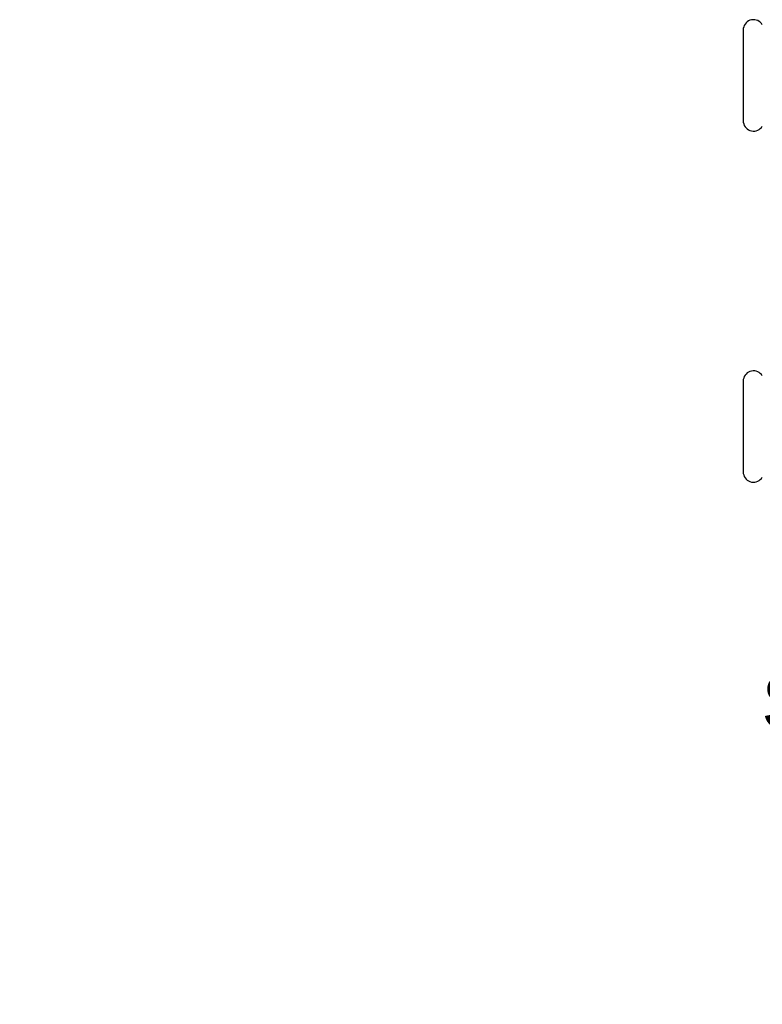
# Model space of a CAD drawing. Header units: millimetres. Extents: x 40 to 3637, y 48 to 329.
# Tile 1 of 4: x 40 to 250, y 48 to 327. Entities that reach past the tile are written whole.
import ezdxf

# ---------------------------------------------------------------- set-up
doc = ezdxf.new("R2010")
doc.units = ezdxf.units.MM
doc.layers.add('DETAIL', color=2, linetype='Continuous')
doc.layers.add('TEXT', color=7, linetype='Continuous')
doc.styles.add('fastrack', font='ARIAL.TTF')

msp = doc.modelspace()

# ---------------------------------------------------------------- linework, layer by layer
at = {"layer": 'DETAIL'}
for p, q in [((244.91, 324), (244.91, 297.5)), ((244.91, 224.77), (244.91, 198.27))]:
    msp.add_line(p, q, dxfattribs=at)
for centre, start, end in [((247.78, 323.61), 101.0816, 172.16), ((247.78, 323.61), 30.0001, 101.0807), ((247.78, 297.9), 187.84, 258.9184), ((247.78, 297.9), 258.9193, 329.9999), ((247.78, 224.38), 101.0816, 172.16), ((247.78, 224.38), 30.0001, 101.0807), ((247.78, 198.67), 187.84, 258.9184), ((247.78, 198.67), 258.9193, 329.9999)]:
    msp.add_arc(centre, 2.89, start, end, dxfattribs=at)

# ---------------------------------------------------------------- texts
at = {"layer": 'TEXT', "insert": (40.35, 166.12), "char_height": 15, "width": 610.7018, "attachment_point": 1, "style": 'fastrack'}
msp.add_mtext('\\pi225.51;CRANE LIMITED\\P\\pi209.71;STRAINER VALVES\\P\\pi230.09;D298-PF_22MM', dxfattribs=at)

doc.saveas('drawing.dxf')
